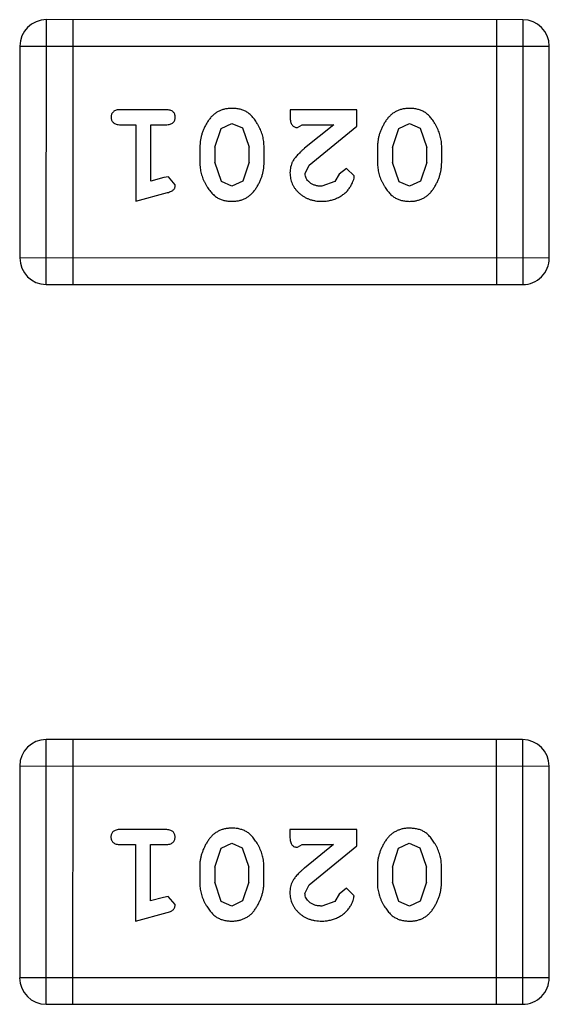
# Model space of a CAD drawing. Header units: inches. Extents: x -29 to 164, y -51 to 83.
# Tile 82 of 164: x 126.955 to 127.565, y 15.837 to 16.971. Entities that reach past the tile are written whole.
import ezdxf

# ---------------------------------------------------------------- set-up
doc = ezdxf.new("R2010")
doc.units = ezdxf.units.IN
doc.header["$LTSCALE"] = 1.21
doc.header["$MEASUREMENT"] = 0
doc.layers.get('0').update_dxf_attribs({"linetype": 'CONTINUOUS'})

msp = doc.modelspace()

# ---------------------------------------------------------------- linework, layer by layer
at = {"color": 7, "linetype": 'Continuous'}
for p, q in [((126.9861, 16.6663), (126.9862, 16.9711)), ((127.5348, 16.9709), (126.9862, 16.9711)), ((127.0166, 16.971), (127.0166, 16.6662)), ((127.5043, 16.9709), (127.5043, 16.6661)), ((127.5348, 16.9709), (127.5347, 16.6661)), ((126.9557, 16.9406), (126.9556, 16.6967)), ((126.9557, 16.9406), (127.5653, 16.9405)), ((127.5652, 16.6966), (127.5653, 16.9405)), ((127.1236, 16.8674), (127.0717, 16.8674)), ((127.2668, 16.8674), (127.2668, 16.8595)), ((127.3438, 16.8673), (127.2668, 16.8674)), ((127.3438, 16.8485), (127.3438, 16.8673)), ((127.0717, 16.8501), (127.089, 16.8501)), ((127.089, 16.8501), (127.089, 16.762)), ((127.1063, 16.7851), (127.1063, 16.8501)), ((127.1063, 16.8501), (127.1236, 16.8501)), ((127.1875, 16.8458), (127.1998, 16.8516)), ((127.1998, 16.8516), (127.2119, 16.8464)), ((127.2754, 16.8469), (127.2809, 16.8501)), ((127.2809, 16.8501), (127.3171, 16.85)), ((127.3171, 16.85), (127.2835, 16.823)), ((127.2888, 16.8035), (127.3438, 16.8485)), ((127.392, 16.8458), (127.4043, 16.8516)), ((127.4043, 16.8516), (127.4164, 16.8463)), ((127.1802, 16.8241), (127.1875, 16.8458)), ((127.2119, 16.8464), (127.2196, 16.8241)), ((127.3847, 16.824), (127.392, 16.8458)), ((127.4164, 16.8463), (127.4241, 16.824)), ((127.1629, 16.8243), (127.1629, 16.8066)), ((127.1802, 16.8241), (127.1802, 16.8069)), ((127.2196, 16.8069), (127.2196, 16.8241)), ((127.2369, 16.8066), (127.2369, 16.8243)), ((127.3674, 16.8243), (127.3674, 16.8066)), ((127.3847, 16.824), (127.3847, 16.8068)), ((127.4241, 16.8068), (127.4241, 16.824)), ((127.4414, 16.8065), (127.4414, 16.8243)), ((127.1878, 16.7846), (127.1802, 16.8069)), ((127.2196, 16.8069), (127.2123, 16.7851)), ((127.284, 16.7938), (127.2888, 16.8035)), ((127.3923, 16.7845), (127.3847, 16.8068)), ((127.4241, 16.8068), (127.4168, 16.785)), ((127.3234, 16.7931), (127.3184, 16.7846)), ((127.3319, 16.7997), (127.3234, 16.7931)), ((127.3407, 16.7913), (127.3319, 16.7997)), ((127.1213, 16.7893), (127.1063, 16.7851)), ((127.1267, 16.7903), (127.1213, 16.7893)), ((127.1346, 16.781), (127.1267, 16.7903)), ((127.1999, 16.7793), (127.1878, 16.7846)), ((127.2123, 16.7851), (127.1999, 16.7793)), ((127.3184, 16.7846), (127.3035, 16.7793)), ((127.4044, 16.7792), (127.3923, 16.7845)), ((127.4168, 16.785), (127.4044, 16.7792)), ((127.089, 16.762), (127.1255, 16.7719)), ((127.5652, 16.6966), (126.9556, 16.6967)), ((126.9861, 16.6663), (127.5347, 16.6661)), ((126.9859, 15.8374), (126.986, 16.1422)), ((127.5346, 16.1421), (126.986, 16.1422)), ((127.0165, 16.1422), (127.0164, 15.8374)), ((127.5042, 16.1421), (127.5041, 15.8373)), ((127.5346, 16.1421), (127.5346, 15.8373)), ((126.9555, 16.1118), (126.9555, 15.8679)), ((126.9555, 16.1118), (127.5651, 16.1116)), ((127.5651, 15.8678), (127.5651, 16.1116)), ((127.1234, 16.0386), (127.0715, 16.0386)), ((127.2666, 16.0385), (127.2666, 16.0307)), ((127.3437, 16.0385), (127.2666, 16.0385)), ((127.3437, 16.0196), (127.3437, 16.0385)), ((127.0715, 16.0213), (127.0888, 16.0213)), ((127.0888, 16.0213), (127.0888, 15.9332)), ((127.1061, 15.9563), (127.1061, 16.0213)), ((127.1061, 16.0213), (127.1234, 16.0213)), ((127.1873, 16.017), (127.1996, 16.0228)), ((127.1996, 16.0228), (127.2117, 16.0175)), ((127.2752, 16.0181), (127.2807, 16.0212)), ((127.2807, 16.0212), (127.3169, 16.0212)), ((127.3169, 16.0212), (127.2833, 15.9942)), ((127.3918, 16.017), (127.4041, 16.0228)), ((127.4041, 16.0228), (127.4163, 16.0175)), ((127.1801, 15.9952), (127.1873, 16.017)), ((127.2117, 16.0175), (127.2194, 15.9952)), ((127.2886, 15.9747), (127.3437, 16.0196)), ((127.3846, 15.9952), (127.3918, 16.017)), ((127.4163, 16.0175), (127.4239, 15.9952)), ((127.1627, 15.9955), (127.1627, 15.9778)), ((127.1801, 15.9952), (127.18, 15.978)), ((127.2194, 15.978), (127.2194, 15.9952)), ((127.2367, 15.9778), (127.2367, 15.9955)), ((127.3673, 15.9955), (127.3673, 15.9777)), ((127.3846, 15.9952), (127.3846, 15.978)), ((127.4239, 15.978), (127.4239, 15.9952)), ((127.4412, 15.9777), (127.4412, 15.9955)), ((127.1876, 15.9557), (127.18, 15.978)), ((127.2194, 15.978), (127.2121, 15.9563)), ((127.2839, 15.965), (127.2886, 15.9747)), ((127.3921, 15.9557), (127.3846, 15.978)), ((127.4239, 15.978), (127.4166, 15.9562)), ((127.3232, 15.9643), (127.3182, 15.9558)), ((127.3317, 15.9709), (127.3232, 15.9643)), ((127.3405, 15.9624), (127.3317, 15.9709)), ((127.1211, 15.9604), (127.1061, 15.9563)), ((127.1265, 15.9615), (127.1211, 15.9604)), ((127.1344, 15.9522), (127.1265, 15.9615)), ((127.1998, 15.9505), (127.1876, 15.9557)), ((127.2121, 15.9563), (127.1998, 15.9505)), ((127.3182, 15.9558), (127.3034, 15.9504)), ((127.4043, 15.9504), (127.3921, 15.9557)), ((127.4166, 15.9562), (127.4043, 15.9504)), ((127.0888, 15.9332), (127.1254, 15.943)), ((127.5651, 15.8678), (126.9555, 15.8679)), ((126.9859, 15.8374), (127.5346, 15.8373))]:
    msp.add_line(p, q, dxfattribs=at)
for centre, start, end in [((126.9862, 16.9406), 89.988, 179.988), ((127.5348, 16.9405), 359.988, 89.988), ((126.9861, 16.6967), 179.988, 269.988), ((127.5348, 16.6966), 269.988, 359.988), ((126.986, 16.1117), 89.988, 179.988), ((127.5346, 16.1116), 359.988, 89.988), ((126.9859, 15.8679), 179.988, 269.988), ((127.5346, 15.8678), 269.988, 359.988)]:
    msp.add_arc(centre, 0.0305, start, end, dxfattribs=at)
for points, knots in [([(127.0717, 16.8674), (127.0708, 16.8674), (127.0691, 16.8673), (127.0668, 16.8669), (127.0648, 16.8662), (127.0633, 16.8651), (127.0621, 16.8637), (127.0613, 16.8622), (127.0608, 16.8605), (127.0607, 16.8594), (127.0607, 16.8588)], [0, 0, 0, 0, 0.169012, 0.317488, 0.445429, 0.560977, 0.67065, 0.776666, 0.88492, 1, 1, 1, 1]), ([(127.0607, 16.8588), (127.0607, 16.8581), (127.0608, 16.857), (127.0613, 16.8553), (127.0621, 16.8538), (127.0633, 16.8525), (127.0648, 16.8514), (127.0668, 16.8506), (127.0691, 16.8502), (127.0708, 16.8501), (127.0717, 16.8501)], [0, 0, 0, 0, 0.11517, 0.223509, 0.328254, 0.438012, 0.553651, 0.682263, 0.830856, 1, 1, 1, 1]), ([(127.1346, 16.8587), (127.1346, 16.8593), (127.1345, 16.8605), (127.134, 16.8622), (127.1332, 16.8637), (127.132, 16.8651), (127.1305, 16.8661), (127.1285, 16.8669), (127.1262, 16.8673), (127.1245, 16.8674), (127.1236, 16.8674)], [0, 0, 0, 0, 0.115051, 0.223278, 0.329269, 0.437893, 0.554681, 0.682591, 0.83103, 1, 1, 1, 1]), ([(127.1998, 16.8689), (127.1984, 16.8689), (127.1956, 16.8688), (127.1915, 16.8681), (127.1876, 16.867), (127.1841, 16.8654), (127.1807, 16.8634), (127.1777, 16.8609), (127.1749, 16.8579), (127.1724, 16.8545), (127.1702, 16.8509), (127.1683, 16.8473), (127.1666, 16.8436), (127.1653, 16.8398), (127.1642, 16.836), (127.1635, 16.8321), (127.163, 16.8283), (127.163, 16.8256), (127.1629, 16.8243)], [0, 0, 0, 0, 0.067217, 0.131051, 0.19272, 0.252824, 0.312745, 0.373449, 0.436041, 0.501494, 0.567761, 0.632087, 0.695096, 0.757109, 0.817993, 0.878657, 0.939311, 1, 1, 1, 1]), ([(127.2369, 16.8243), (127.2368, 16.8254), (127.2368, 16.8275), (127.2365, 16.8307), (127.236, 16.8338), (127.2353, 16.8369), (127.2345, 16.84), (127.2333, 16.843), (127.2321, 16.8459), (127.2306, 16.8488), (127.229, 16.8515), (127.2274, 16.8541), (127.2257, 16.8564), (127.2241, 16.8585), (127.2224, 16.8604), (127.2207, 16.862), (127.219, 16.8635), (127.2166, 16.8651), (127.2134, 16.8667), (127.2092, 16.868), (127.2047, 16.8688), (127.2015, 16.8689), (127.1998, 16.8689)], [0, 0, 0, 0, 0.049886, 0.09882, 0.148132, 0.19689, 0.246038, 0.295176, 0.345305, 0.395692, 0.445312, 0.491875, 0.535813, 0.577009, 0.616081, 0.652689, 0.687585, 0.720206, 0.785062, 0.85223, 0.923759, 1, 1, 1, 1]), ([(127.2668, 16.8595), (127.2668, 16.8584), (127.2668, 16.8565), (127.2673, 16.8537), (127.2679, 16.8515), (127.269, 16.8498), (127.2703, 16.8485), (127.2718, 16.8476), (127.2735, 16.847), (127.2748, 16.8469), (127.2754, 16.8469)], [0, 0, 0, 0, 0.1844, 0.34094, 0.473574, 0.586824, 0.690029, 0.789175, 0.890445, 1, 1, 1, 1]), ([(127.4043, 16.8689), (127.4029, 16.8689), (127.4001, 16.8688), (127.396, 16.8681), (127.3921, 16.867), (127.3886, 16.8654), (127.3852, 16.8633), (127.3822, 16.8608), (127.3794, 16.8579), (127.3769, 16.8545), (127.3748, 16.8509), (127.3728, 16.8472), (127.3711, 16.8435), (127.3698, 16.8398), (127.3687, 16.8359), (127.368, 16.8321), (127.3675, 16.8282), (127.3675, 16.8256), (127.3674, 16.8243)], [0, 0, 0, 0, 0.067217, 0.131051, 0.19272, 0.252824, 0.312745, 0.373449, 0.436041, 0.501494, 0.567761, 0.632087, 0.695096, 0.757109, 0.817993, 0.878657, 0.939311, 1, 1, 1, 1]), ([(127.4414, 16.8243), (127.4414, 16.8254), (127.4413, 16.8275), (127.441, 16.8307), (127.4405, 16.8338), (127.4398, 16.8369), (127.439, 16.8399), (127.4378, 16.8429), (127.4366, 16.8459), (127.4351, 16.8488), (127.4335, 16.8515), (127.4319, 16.854), (127.4302, 16.8564), (127.4286, 16.8585), (127.4269, 16.8603), (127.4252, 16.862), (127.4235, 16.8634), (127.4211, 16.865), (127.4179, 16.8666), (127.4137, 16.8679), (127.4092, 16.8688), (127.406, 16.8689), (127.4043, 16.8689)], [0, 0, 0, 0, 0.049886, 0.09882, 0.148132, 0.19689, 0.246038, 0.295176, 0.345305, 0.395692, 0.445312, 0.491875, 0.535813, 0.577009, 0.616081, 0.652689, 0.687585, 0.720206, 0.785062, 0.85223, 0.923759, 1, 1, 1, 1]), ([(127.1236, 16.8501), (127.1245, 16.8501), (127.1262, 16.8502), (127.1285, 16.8506), (127.1305, 16.8514), (127.132, 16.8524), (127.1332, 16.8538), (127.134, 16.8553), (127.1345, 16.8569), (127.1346, 16.8581), (127.1346, 16.8587)], [0, 0, 0, 0, 0.169102, 0.317658, 0.446239, 0.563118, 0.671828, 0.776546, 0.884858, 1, 1, 1, 1]), ([(127.2835, 16.823), (127.2826, 16.8222), (127.2809, 16.8208), (127.2786, 16.8185), (127.2765, 16.8164), (127.2746, 16.8144), (127.273, 16.8126), (127.2716, 16.8108), (127.2705, 16.8092), (127.2694, 16.8071), (127.2683, 16.8046), (127.2674, 16.8014), (127.2668, 16.7981), (127.2668, 16.7959), (127.2667, 16.7947)], [0, 0, 0, 0, 0.103002, 0.197728, 0.285279, 0.365235, 0.437224, 0.502446, 0.560545, 0.611446, 0.707576, 0.80349, 0.900532, 1, 1, 1, 1]), ([(127.1629, 16.8066), (127.1629, 16.8055), (127.163, 16.8034), (127.1633, 16.8002), (127.1638, 16.7971), (127.1645, 16.7939), (127.1654, 16.7909), (127.1665, 16.7879), (127.1678, 16.7849), (127.1693, 16.782), (127.1709, 16.7793), (127.1725, 16.7767), (127.1742, 16.7744), (127.1759, 16.7723), (127.1776, 16.7705), (127.1793, 16.7688), (127.181, 16.7674), (127.1834, 16.7658), (127.1865, 16.7642), (127.1907, 16.7629), (127.1953, 16.7621), (127.1984, 16.762), (127.2001, 16.762)], [0, 0, 0, 0, 0.049855, 0.099516, 0.148482, 0.19758, 0.246804, 0.296268, 0.346517, 0.397047, 0.446826, 0.49336, 0.537801, 0.579207, 0.617974, 0.654833, 0.689171, 0.722088, 0.786392, 0.853518, 0.924186, 1, 1, 1, 1]), ([(127.2001, 16.762), (127.2015, 16.762), (127.2043, 16.7621), (127.2084, 16.7628), (127.2122, 16.7639), (127.2158, 16.7655), (127.2191, 16.7676), (127.2221, 16.7701), (127.2249, 16.773), (127.2274, 16.7764), (127.2296, 16.78), (127.2315, 16.7837), (127.2332, 16.7874), (127.2345, 16.7912), (127.2356, 16.795), (127.2363, 16.7988), (127.2368, 16.8027), (127.2368, 16.8053), (127.2369, 16.8066)], [0, 0, 0, 0, 0.06692, 0.130834, 0.19258, 0.252759, 0.312631, 0.373411, 0.436359, 0.501894, 0.568244, 0.632472, 0.69556, 0.757163, 0.818592, 0.878885, 0.939235, 1, 1, 1, 1]), ([(127.3674, 16.8066), (127.3674, 16.8055), (127.3675, 16.8033), (127.3678, 16.8001), (127.3683, 16.797), (127.369, 16.7939), (127.3699, 16.7909), (127.371, 16.7878), (127.3723, 16.7849), (127.3738, 16.782), (127.3754, 16.7793), (127.377, 16.7767), (127.3787, 16.7744), (127.3804, 16.7723), (127.3821, 16.7704), (127.3838, 16.7688), (127.3855, 16.7674), (127.3879, 16.7658), (127.3911, 16.7642), (127.3952, 16.7629), (127.3998, 16.7621), (127.4029, 16.762), (127.4046, 16.7619)], [0, 0, 0, 0, 0.049855, 0.099516, 0.148482, 0.19758, 0.246804, 0.296268, 0.346517, 0.397047, 0.446826, 0.49336, 0.537801, 0.579207, 0.617974, 0.654833, 0.689171, 0.722088, 0.786392, 0.853518, 0.924186, 1, 1, 1, 1]), ([(127.4046, 16.7619), (127.406, 16.762), (127.4088, 16.762), (127.4129, 16.7628), (127.4167, 16.7639), (127.4203, 16.7655), (127.4236, 16.7675), (127.4267, 16.77), (127.4294, 16.773), (127.4319, 16.7764), (127.4341, 16.78), (127.436, 16.7837), (127.4377, 16.7874), (127.439, 16.7911), (127.4401, 16.7949), (127.4408, 16.7988), (127.4413, 16.8026), (127.4413, 16.8052), (127.4414, 16.8065)], [0, 0, 0, 0, 0.06692, 0.130834, 0.19258, 0.252759, 0.312631, 0.373411, 0.436359, 0.501894, 0.568244, 0.632472, 0.69556, 0.757163, 0.818592, 0.878885, 0.939235, 1, 1, 1, 1]), ([(127.2667, 16.7947), (127.2668, 16.7936), (127.2669, 16.7914), (127.2673, 16.7882), (127.2681, 16.7851), (127.2693, 16.7821), (127.2707, 16.7792), (127.2725, 16.7765), (127.2746, 16.7739), (127.277, 16.7715), (127.2797, 16.7693), (127.2825, 16.7673), (127.2856, 16.7656), (127.2888, 16.7643), (127.2922, 16.7633), (127.2958, 16.7625), (127.2995, 16.762), (127.3021, 16.762), (127.3034, 16.762)], [0, 0, 0, 0, 0.060981, 0.120256, 0.178148, 0.236115, 0.293993, 0.352864, 0.413358, 0.476056, 0.539296, 0.602396, 0.665116, 0.728325, 0.792919, 0.859317, 0.928302, 1, 1, 1, 1]), ([(127.3035, 16.7793), (127.3021, 16.7793), (127.2994, 16.7794), (127.2956, 16.7802), (127.2922, 16.7816), (127.2894, 16.7835), (127.287, 16.7858), (127.2853, 16.7883), (127.2843, 16.791), (127.2841, 16.7929), (127.284, 16.7938)], [0, 0, 0, 0, 0.156344, 0.299348, 0.4327, 0.561, 0.682299, 0.791883, 0.89611, 1, 1, 1, 1]), ([(127.3034, 16.762), (127.3051, 16.762), (127.3085, 16.7621), (127.3134, 16.763), (127.3182, 16.7644), (127.3226, 16.7664), (127.3268, 16.7688), (127.3304, 16.7717), (127.3336, 16.7749), (127.3361, 16.7785), (127.3381, 16.7821), (127.3395, 16.7854), (127.3405, 16.7884), (127.3406, 16.7904), (127.3407, 16.7913)], [0, 0, 0, 0, 0.098286, 0.193983, 0.289056, 0.384352, 0.477435, 0.566197, 0.652355, 0.737986, 0.818188, 0.887401, 0.94802, 1, 1, 1, 1]), ([(127.1255, 16.7719), (127.1264, 16.7721), (127.128, 16.7726), (127.13, 16.7734), (127.1317, 16.7744), (127.1329, 16.7754), (127.1337, 16.7766), (127.1342, 16.7779), (127.1346, 16.7794), (127.1346, 16.7805), (127.1346, 16.781)], [0, 0, 0, 0, 0.187321, 0.344927, 0.475328, 0.579604, 0.674244, 0.773631, 0.882025, 1, 1, 1, 1]), ([(127.0715, 16.0386), (127.0706, 16.0386), (127.0689, 16.0385), (127.0666, 16.038), (127.0646, 16.0373), (127.0631, 16.0362), (127.0619, 16.0349), (127.0611, 16.0334), (127.0606, 16.0317), (127.0605, 16.0305), (127.0605, 16.0299)], [0, 0, 0, 0, 0.169012, 0.317488, 0.445429, 0.560977, 0.67065, 0.776666, 0.88492, 1, 1, 1, 1]), ([(127.1344, 16.0299), (127.1344, 16.0305), (127.1343, 16.0317), (127.1338, 16.0334), (127.133, 16.0349), (127.1319, 16.0362), (127.1303, 16.0373), (127.1283, 16.038), (127.126, 16.0385), (127.1243, 16.0385), (127.1234, 16.0386)], [0, 0, 0, 0, 0.115051, 0.223278, 0.329269, 0.437893, 0.554681, 0.682591, 0.83103, 1, 1, 1, 1]), ([(127.1997, 16.0401), (127.1982, 16.0401), (127.1954, 16.04), (127.1913, 16.0393), (127.1875, 16.0382), (127.1839, 16.0366), (127.1806, 16.0346), (127.1775, 16.032), (127.1747, 16.0291), (127.1723, 16.0257), (127.1701, 16.0221), (127.1681, 16.0184), (127.1665, 16.0147), (127.1651, 16.011), (127.1641, 16.0072), (127.1633, 16.0033), (127.1628, 15.9994), (127.1628, 15.9968), (127.1627, 15.9955)], [0, 0, 0, 0, 0.067217, 0.131051, 0.19272, 0.252824, 0.312745, 0.373449, 0.436041, 0.501494, 0.567761, 0.632087, 0.695096, 0.757109, 0.817993, 0.878657, 0.939311, 1, 1, 1, 1]), ([(127.2367, 15.9955), (127.2367, 15.9966), (127.2366, 15.9987), (127.2363, 16.0019), (127.2358, 16.005), (127.2351, 16.0081), (127.2343, 16.0111), (127.2331, 16.0141), (127.2319, 16.0171), (127.2304, 16.02), (127.2288, 16.0227), (127.2272, 16.0253), (127.2256, 16.0276), (127.2239, 16.0297), (127.2222, 16.0315), (127.2205, 16.0332), (127.2188, 16.0346), (127.2164, 16.0362), (127.2132, 16.0378), (127.209, 16.0392), (127.2045, 16.04), (127.2013, 16.0401), (127.1997, 16.0401)], [0, 0, 0, 0, 0.049886, 0.09882, 0.148132, 0.19689, 0.246038, 0.295176, 0.345305, 0.395692, 0.445312, 0.491875, 0.535813, 0.577009, 0.616081, 0.652689, 0.687585, 0.720206, 0.785062, 0.85223, 0.923759, 1, 1, 1, 1]), ([(127.4042, 16.0401), (127.4027, 16.04), (127.3999, 16.04), (127.3958, 16.0393), (127.392, 16.0381), (127.3884, 16.0365), (127.3851, 16.0345), (127.382, 16.032), (127.3792, 16.0291), (127.3768, 16.0257), (127.3746, 16.0221), (127.3726, 16.0184), (127.371, 16.0147), (127.3696, 16.0109), (127.3686, 16.0071), (127.3678, 16.0033), (127.3673, 15.9994), (127.3673, 15.9968), (127.3673, 15.9955)], [0, 0, 0, 0, 0.067217, 0.131051, 0.19272, 0.252824, 0.312745, 0.373449, 0.436041, 0.501494, 0.567761, 0.632087, 0.695096, 0.757109, 0.817993, 0.878657, 0.939311, 1, 1, 1, 1]), ([(127.4412, 15.9955), (127.4412, 15.9965), (127.4411, 15.9987), (127.4408, 16.0018), (127.4404, 16.005), (127.4397, 16.0081), (127.4388, 16.0111), (127.4376, 16.0141), (127.4364, 16.0171), (127.4349, 16.0199), (127.4333, 16.0227), (127.4317, 16.0252), (127.4301, 16.0275), (127.4284, 16.0296), (127.4267, 16.0315), (127.425, 16.0332), (127.4233, 16.0346), (127.4209, 16.0362), (127.4178, 16.0378), (127.4136, 16.0391), (127.409, 16.0399), (127.4058, 16.04), (127.4042, 16.0401)], [0, 0, 0, 0, 0.049886, 0.09882, 0.148132, 0.19689, 0.246038, 0.295176, 0.345305, 0.395692, 0.445312, 0.491875, 0.535813, 0.577009, 0.616081, 0.652689, 0.687585, 0.720206, 0.785062, 0.85223, 0.923759, 1, 1, 1, 1]), ([(127.0605, 16.0299), (127.0605, 16.0293), (127.0606, 16.0281), (127.0611, 16.0265), (127.0619, 16.025), (127.0631, 16.0236), (127.0647, 16.0225), (127.0666, 16.0218), (127.0689, 16.0213), (127.0706, 16.0213), (127.0715, 16.0213)], [0, 0, 0, 0, 0.11517, 0.223509, 0.328254, 0.438012, 0.553651, 0.682263, 0.830856, 1, 1, 1, 1]), ([(127.1234, 16.0213), (127.1243, 16.0213), (127.126, 16.0213), (127.1283, 16.0218), (127.1303, 16.0225), (127.1319, 16.0236), (127.133, 16.0249), (127.1338, 16.0264), (127.1343, 16.0281), (127.1344, 16.0293), (127.1344, 16.0299)], [0, 0, 0, 0, 0.169102, 0.317658, 0.446239, 0.563118, 0.671828, 0.776546, 0.884858, 1, 1, 1, 1]), ([(127.2666, 16.0307), (127.2666, 16.0296), (127.2666, 16.0276), (127.2671, 16.0249), (127.2678, 16.0227), (127.2688, 16.0209), (127.2701, 16.0196), (127.2717, 16.0187), (127.2734, 16.0182), (127.2746, 16.0181), (127.2752, 16.0181)], [0, 0, 0, 0, 0.1844, 0.34094, 0.473574, 0.586824, 0.690029, 0.789175, 0.890445, 1, 1, 1, 1]), ([(127.2833, 15.9942), (127.2825, 15.9934), (127.2808, 15.9919), (127.2784, 15.9897), (127.2763, 15.9876), (127.2744, 15.9856), (127.2728, 15.9837), (127.2715, 15.982), (127.2703, 15.9803), (127.2692, 15.9783), (127.2681, 15.9757), (127.2672, 15.9726), (127.2667, 15.9693), (127.2666, 15.967), (127.2666, 15.9659)], [0, 0, 0, 0, 0.103002, 0.197728, 0.285279, 0.365235, 0.437224, 0.502446, 0.560545, 0.611446, 0.707576, 0.80349, 0.900532, 1, 1, 1, 1]), ([(127.1627, 15.9778), (127.1628, 15.9767), (127.1628, 15.9746), (127.1631, 15.9714), (127.1636, 15.9682), (127.1643, 15.9651), (127.1652, 15.9621), (127.1663, 15.9591), (127.1676, 15.9561), (127.1691, 15.9532), (127.1707, 15.9505), (127.1724, 15.9479), (127.174, 15.9456), (127.1757, 15.9435), (127.1774, 15.9416), (127.1791, 15.94), (127.1808, 15.9386), (127.1832, 15.937), (127.1864, 15.9354), (127.1905, 15.9341), (127.1951, 15.9333), (127.1982, 15.9332), (127.1999, 15.9331)], [0, 0, 0, 0, 0.049855, 0.099516, 0.148482, 0.19758, 0.246804, 0.296268, 0.346517, 0.397047, 0.446826, 0.49336, 0.537801, 0.579207, 0.617974, 0.654833, 0.689171, 0.722088, 0.786392, 0.853518, 0.924186, 1, 1, 1, 1]), ([(127.1999, 15.9331), (127.2013, 15.9332), (127.2041, 15.9333), (127.2082, 15.934), (127.212, 15.9351), (127.2156, 15.9367), (127.2189, 15.9387), (127.222, 15.9412), (127.2248, 15.9442), (127.2272, 15.9476), (127.2294, 15.9512), (127.2313, 15.9549), (127.233, 15.9586), (127.2343, 15.9623), (127.2354, 15.9661), (127.2361, 15.97), (127.2366, 15.9738), (127.2367, 15.9764), (127.2367, 15.9778)], [0, 0, 0, 0, 0.06692, 0.130834, 0.19258, 0.252759, 0.312631, 0.373411, 0.436359, 0.501894, 0.568244, 0.632472, 0.69556, 0.757163, 0.818592, 0.878885, 0.939235, 1, 1, 1, 1]), ([(127.3673, 15.9777), (127.3673, 15.9767), (127.3673, 15.9745), (127.3676, 15.9713), (127.3681, 15.9682), (127.3688, 15.9651), (127.3697, 15.962), (127.3708, 15.959), (127.3721, 15.956), (127.3736, 15.9532), (127.3752, 15.9504), (127.3769, 15.9479), (127.3785, 15.9456), (127.3802, 15.9435), (127.3819, 15.9416), (127.3836, 15.94), (127.3853, 15.9385), (127.3877, 15.937), (127.3909, 15.9354), (127.395, 15.934), (127.3996, 15.9333), (127.4028, 15.9332), (127.4044, 15.9331)], [0, 0, 0, 0, 0.049855, 0.099516, 0.148482, 0.19758, 0.246804, 0.296268, 0.346517, 0.397047, 0.446826, 0.49336, 0.537801, 0.579207, 0.617974, 0.654833, 0.689171, 0.722088, 0.786392, 0.853518, 0.924186, 1, 1, 1, 1]), ([(127.4044, 15.9331), (127.4058, 15.9331), (127.4086, 15.9332), (127.4127, 15.9339), (127.4166, 15.935), (127.4201, 15.9366), (127.4234, 15.9387), (127.4265, 15.9412), (127.4293, 15.9442), (127.4317, 15.9476), (127.4339, 15.9512), (127.4359, 15.9548), (127.4375, 15.9585), (127.4388, 15.9623), (127.4399, 15.9661), (127.4406, 15.9699), (127.4411, 15.9738), (127.4412, 15.9764), (127.4412, 15.9777)], [0, 0, 0, 0, 0.06692, 0.130834, 0.19258, 0.252759, 0.312631, 0.373411, 0.436359, 0.501894, 0.568244, 0.632472, 0.69556, 0.757163, 0.818592, 0.878885, 0.939235, 1, 1, 1, 1]), ([(127.2666, 15.9659), (127.2666, 15.9648), (127.2667, 15.9626), (127.2671, 15.9593), (127.268, 15.9562), (127.2691, 15.9533), (127.2706, 15.9504), (127.2723, 15.9477), (127.2744, 15.9451), (127.2768, 15.9427), (127.2795, 15.9404), (127.2823, 15.9385), (127.2854, 15.9368), (127.2886, 15.9354), (127.292, 15.9344), (127.2956, 15.9336), (127.2994, 15.9332), (127.3019, 15.9332), (127.3032, 15.9331)], [0, 0, 0, 0, 0.060981, 0.120256, 0.178148, 0.236115, 0.293993, 0.352864, 0.413358, 0.476056, 0.539296, 0.602396, 0.665116, 0.728325, 0.792919, 0.859317, 0.928302, 1, 1, 1, 1]), ([(127.3034, 15.9504), (127.302, 15.9505), (127.2993, 15.9506), (127.2955, 15.9514), (127.2921, 15.9528), (127.2892, 15.9547), (127.2869, 15.957), (127.2851, 15.9594), (127.2841, 15.9622), (127.2839, 15.964), (127.2839, 15.965)], [0, 0, 0, 0, 0.156344, 0.299348, 0.4327, 0.561, 0.682299, 0.791883, 0.89611, 1, 1, 1, 1]), ([(127.1254, 15.943), (127.1262, 15.9433), (127.1278, 15.9438), (127.1299, 15.9446), (127.1315, 15.9455), (127.1327, 15.9466), (127.1335, 15.9477), (127.134, 15.9491), (127.1344, 15.9506), (127.1344, 15.9517), (127.1344, 15.9522)], [0, 0, 0, 0, 0.187321, 0.344927, 0.475328, 0.579604, 0.674244, 0.773631, 0.882025, 1, 1, 1, 1]), ([(127.3032, 15.9331), (127.3049, 15.9332), (127.3083, 15.9333), (127.3132, 15.9342), (127.318, 15.9356), (127.3225, 15.9376), (127.3266, 15.94), (127.3303, 15.9429), (127.3334, 15.9461), (127.3359, 15.9497), (127.3379, 15.9533), (127.3394, 15.9566), (127.3403, 15.9596), (127.3404, 15.9615), (127.3405, 15.9624)], [0, 0, 0, 0, 0.098286, 0.193983, 0.289056, 0.384352, 0.477435, 0.566197, 0.652355, 0.737986, 0.818188, 0.887401, 0.94802, 1, 1, 1, 1])]:
    msp.add_open_spline(points, degree=3, knots=knots, dxfattribs=at)

doc.saveas('drawing.dxf')
